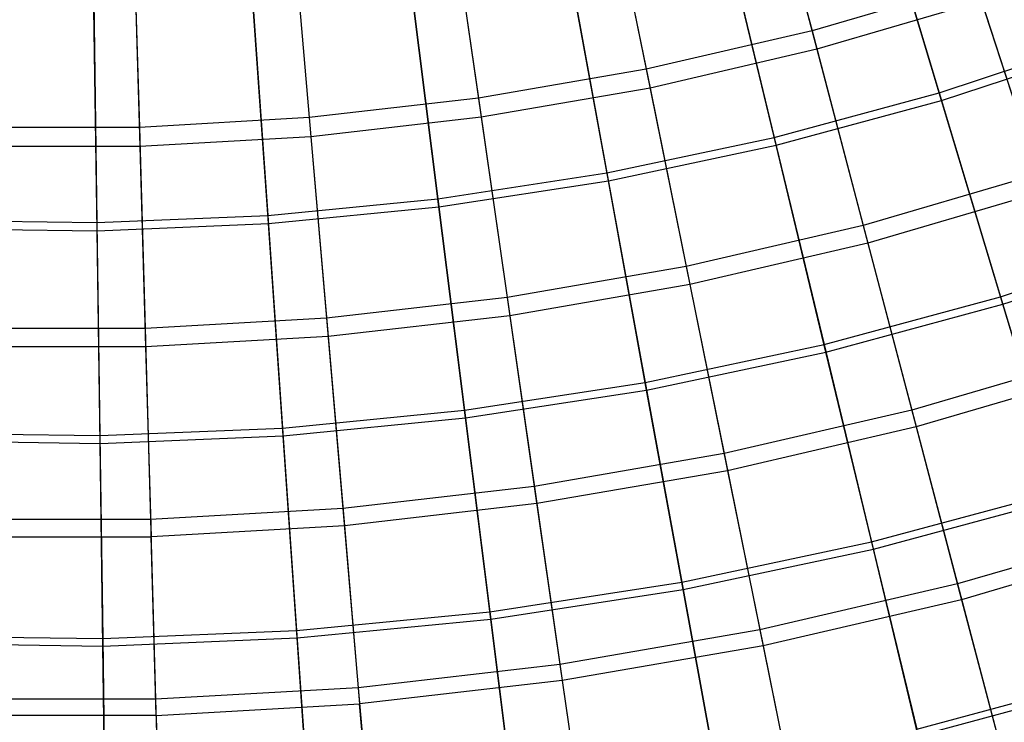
# Model space of a CAD drawing. Extents: x 0.1 to 12.1, y -6 to 6.
# Tile 53 of 256: x 6 to 7.2, y -4.3 to -3.4. Entities that reach past the tile are written whole.
import ezdxf

# ---------------------------------------------------------------- set-up
doc = ezdxf.new("R2010")
doc.units = 0
doc.header["$LTSCALE"] = 2.54
doc.layers.get('0').update_dxf_attribs({"linetype": 'CONTINUOUS'})

# ---------------------------------------------------------------- blocks, each defined once
blk = doc.blocks.new('DROPS_COLOR_B-11195_STL')
at = {"color": 0}
for p, q in [((6.9033, -3.2084, 3.0173), (6.9676, -3.453, 3.2233)), ((6.9033, -3.2084, 3.0173), (6.9676, -3.453, 3.2233)), ((6.9095, -3.2317, 12.3507), (6.9735, -3.4753, 12.1434)), ((6.9095, -3.2317, 12.3507), (6.9735, -3.4753, 12.1434)), ((6.7188, -3.2513, 3.0173), (6.769, -3.4992, 3.2233)), ((6.7188, -3.2513, 3.0173), (6.769, -3.4992, 3.2233)), ((6.7236, -3.2749, 12.3507), (6.7736, -3.5218, 12.1434)), ((6.7236, -3.2749, 12.3507), (6.7736, -3.5218, 12.1434)), ((6.5321, -3.2836, 3.0173), (6.5681, -3.5339, 3.2233)), ((6.5321, -3.2836, 3.0173), (6.5681, -3.5339, 3.2233)), ((6.3439, -3.3052, 3.0173), (6.3655, -3.5572, 3.2233)), ((6.3439, -3.3052, 3.0173), (6.3655, -3.5572, 3.2233)), ((6.5355, -3.3075, 12.3507), (6.5714, -3.5568, 12.1434)), ((6.5355, -3.3075, 12.3507), (6.5714, -3.5568, 12.1434)), ((6.1547, -3.316, 3.0173), (6.162, -3.5688, 3.2233)), ((6.1547, -3.316, 3.0173), (6.162, -3.5688, 3.2233)), ((6.3459, -3.3292, 12.3507), (6.3675, -3.5802, 12.1434)), ((6.3459, -3.3292, 12.3507), (6.3675, -3.5802, 12.1434)), ((6.1554, -3.3401, 12.3507), (6.1626, -3.5919, 12.1434)), ((6.1554, -3.3401, 12.3507), (6.1626, -3.5919, 12.1434)), ((7.1633, -3.3955, 3.2233), (6.9676, -3.453, 3.2233)), ((7.1633, -3.3955, 3.2233), (6.9676, -3.453, 3.2233)), ((7.1633, -3.3955, 3.2233), (7.2378, -3.6249, 3.443)), ((7.1633, -3.3955, 3.2233), (7.2378, -3.6249, 3.443)), ((7.1704, -3.4175, 12.1434), (6.9735, -3.4753, 12.1434)), ((7.1704, -3.4175, 12.1434), (6.9735, -3.4753, 12.1434)), ((7.1704, -3.4175, 12.1434), (7.2446, -3.6458, 11.9225)), ((7.1704, -3.4175, 12.1434), (7.2446, -3.6458, 11.9225)), ((6.9676, -3.453, 3.2233), (6.769, -3.4992, 3.2233)), ((6.9676, -3.453, 3.2233), (6.769, -3.4992, 3.2233)), ((6.9676, -3.453, 3.2233), (7.0289, -3.6862, 3.443)), ((6.9676, -3.453, 3.2233), (7.0289, -3.6862, 3.443)), ((6.9735, -3.4753, 12.1434), (6.7736, -3.5218, 12.1434)), ((6.9735, -3.4753, 12.1434), (6.7736, -3.5218, 12.1434)), ((6.9735, -3.4753, 12.1434), (7.0345, -3.7074, 11.9225)), ((6.9735, -3.4753, 12.1434), (7.0345, -3.7074, 11.9225)), ((6.769, -3.4992, 3.2233), (6.5681, -3.5339, 3.2233)), ((6.769, -3.4992, 3.2233), (6.5681, -3.5339, 3.2233)), ((6.769, -3.4992, 3.2233), (6.8169, -3.7355, 3.443)), ((6.769, -3.4992, 3.2233), (6.8169, -3.7355, 3.443)), ((6.7736, -3.5218, 12.1434), (6.5714, -3.5568, 12.1434)), ((6.7736, -3.5218, 12.1434), (6.5714, -3.5568, 12.1434)), ((6.7736, -3.5218, 12.1434), (6.8213, -3.757, 11.9225)), ((6.7736, -3.5218, 12.1434), (6.8213, -3.757, 11.9225)), ((6.5681, -3.5339, 3.2233), (6.3655, -3.5572, 3.2233)), ((6.5681, -3.5339, 3.2233), (6.3655, -3.5572, 3.2233)), ((6.5681, -3.5339, 3.2233), (6.6024, -3.7727, 3.443)), ((6.5681, -3.5339, 3.2233), (6.6024, -3.7727, 3.443)), ((6.3655, -3.5572, 3.2233), (6.162, -3.5688, 3.2233)), ((6.3655, -3.5572, 3.2233), (6.162, -3.5688, 3.2233)), ((6.3655, -3.5572, 3.2233), (6.3862, -3.7975, 3.443)), ((6.3655, -3.5572, 3.2233), (6.3862, -3.7975, 3.443)), ((6.5714, -3.5568, 12.1434), (6.3675, -3.5802, 12.1434)), ((6.5714, -3.5568, 12.1434), (6.3675, -3.5802, 12.1434)), ((6.5714, -3.5568, 12.1434), (6.6055, -3.7944, 11.9225)), ((6.5714, -3.5568, 12.1434), (6.6055, -3.7944, 11.9225)), ((6.162, -3.5688, 3.2233), (5.958, -3.5688, 3.2233)), ((6.162, -3.5688, 3.2233), (5.958, -3.5688, 3.2233)), ((6.162, -3.5688, 3.2233), (6.1688, -3.8099, 3.443)), ((6.162, -3.5688, 3.2233), (6.1688, -3.8099, 3.443)), ((6.3675, -3.5802, 12.1434), (6.1626, -3.5919, 12.1434)), ((6.3675, -3.5802, 12.1434), (6.1626, -3.5919, 12.1434)), ((6.3675, -3.5802, 12.1434), (6.388, -3.8193, 11.9225)), ((6.3675, -3.5802, 12.1434), (6.388, -3.8193, 11.9225)), ((6.1626, -3.5919, 12.1434), (5.9574, -3.5919, 12.1434)), ((6.1626, -3.5919, 12.1434), (5.9574, -3.5919, 12.1434)), ((6.1626, -3.5919, 12.1434), (6.1695, -3.8318, 11.9225)), ((6.1626, -3.5919, 12.1434), (6.1695, -3.8318, 11.9225)), ((7.2378, -3.6249, 3.443), (7.0289, -3.6862, 3.443)), ((7.2378, -3.6249, 3.443), (7.0289, -3.6862, 3.443)), ((7.2446, -3.6458, 11.9225), (7.0345, -3.7074, 11.9225)), ((7.2446, -3.6458, 11.9225), (7.0345, -3.7074, 11.9225)), ((7.0289, -3.6862, 3.443), (6.8169, -3.7355, 3.443)), ((7.0289, -3.6862, 3.443), (6.8169, -3.7355, 3.443)), ((7.0289, -3.6862, 3.443), (7.0871, -3.9074, 3.6756)), ((7.0289, -3.6862, 3.443), (7.0871, -3.9074, 3.6756)), ((7.0345, -3.7074, 11.9225), (6.8213, -3.757, 11.9225)), ((7.0345, -3.7074, 11.9225), (6.8213, -3.757, 11.9225)), ((7.0345, -3.7074, 11.9225), (7.0923, -3.9274, 11.6886)), ((7.0345, -3.7074, 11.9225), (7.0923, -3.9274, 11.6886)), ((6.8169, -3.7355, 3.443), (6.6024, -3.7727, 3.443)), ((6.8169, -3.7355, 3.443), (6.6024, -3.7727, 3.443)), ((6.8169, -3.7355, 3.443), (6.8623, -3.9596, 3.6756)), ((6.8169, -3.7355, 3.443), (6.8623, -3.9596, 3.6756)), ((6.8213, -3.757, 11.9225), (6.6055, -3.7944, 11.9225)), ((6.8213, -3.757, 11.9225), (6.6055, -3.7944, 11.9225)), ((6.8213, -3.757, 11.9225), (6.8664, -3.98, 11.6886)), ((6.8213, -3.757, 11.9225), (6.8664, -3.98, 11.6886)), ((6.6024, -3.7727, 3.443), (6.3862, -3.7975, 3.443)), ((6.6024, -3.7727, 3.443), (6.3862, -3.7975, 3.443)), ((6.6024, -3.7727, 3.443), (6.635, -3.999, 3.6756)), ((6.6024, -3.7727, 3.443), (6.635, -3.999, 3.6756)), ((6.6055, -3.7944, 11.9225), (6.388, -3.8193, 11.9225)), ((6.6055, -3.7944, 11.9225), (6.388, -3.8193, 11.9225)), ((6.6055, -3.7944, 11.9225), (6.6379, -4.0195, 11.6886)), ((6.6055, -3.7944, 11.9225), (6.6379, -4.0195, 11.6886)), ((6.3862, -3.7975, 3.443), (6.1688, -3.8099, 3.443)), ((6.3862, -3.7975, 3.443), (6.1688, -3.8099, 3.443)), ((6.3862, -3.7975, 3.443), (6.4057, -4.0253, 3.6756)), ((6.3862, -3.7975, 3.443), (6.4057, -4.0253, 3.6756)), ((6.1688, -3.8099, 3.443), (5.9512, -3.8099, 3.443)), ((6.1688, -3.8099, 3.443), (5.9512, -3.8099, 3.443)), ((6.1688, -3.8099, 3.443), (6.1754, -4.0385, 3.6756)), ((6.1688, -3.8099, 3.443), (6.1754, -4.0385, 3.6756)), ((6.388, -3.8193, 11.9225), (6.1695, -3.8318, 11.9225)), ((6.388, -3.8193, 11.9225), (6.1695, -3.8318, 11.9225)), ((6.388, -3.8193, 11.9225), (6.4075, -4.0459, 11.6886)), ((6.388, -3.8193, 11.9225), (6.4075, -4.0459, 11.6886)), ((6.1695, -3.8318, 11.9225), (5.9505, -3.8318, 11.9225)), ((6.1695, -3.8318, 11.9225), (5.9505, -3.8318, 11.9225)), ((6.1695, -3.8318, 11.9225), (6.176, -4.0592, 11.6886)), ((6.1695, -3.8318, 11.9225), (6.176, -4.0592, 11.6886)), ((7.3085, -3.8424, 3.6756), (7.0871, -3.9074, 3.6756)), ((7.3085, -3.8424, 3.6756), (7.0871, -3.9074, 3.6756)), ((7.3149, -3.8621, 11.6886), (7.0923, -3.9274, 11.6886)), ((7.3149, -3.8621, 11.6886), (7.0923, -3.9274, 11.6886)), ((7.0871, -3.9074, 3.6756), (6.8623, -3.9596, 3.6756)), ((7.0871, -3.9074, 3.6756), (6.8623, -3.9596, 3.6756)), ((7.0871, -3.9074, 3.6756), (7.1418, -4.1157, 3.9205)), ((7.0871, -3.9074, 3.6756), (7.1418, -4.1157, 3.9205)), ((7.0923, -3.9274, 11.6886), (6.8664, -3.98, 11.6886)), ((7.0923, -3.9274, 11.6886), (6.8664, -3.98, 11.6886)), ((7.0923, -3.9274, 11.6886), (7.1468, -4.1346, 11.4426)), ((7.0923, -3.9274, 11.6886), (7.1468, -4.1346, 11.4426)), ((6.8623, -3.9596, 3.6756), (6.635, -3.999, 3.6756)), ((6.8623, -3.9596, 3.6756), (6.635, -3.999, 3.6756)), ((6.8623, -3.9596, 3.6756), (6.9051, -4.1708, 3.9205)), ((6.8623, -3.9596, 3.6756), (6.9051, -4.1708, 3.9205)), ((6.8664, -3.98, 11.6886), (6.6379, -4.0195, 11.6886)), ((6.8664, -3.98, 11.6886), (6.6379, -4.0195, 11.6886)), ((6.8664, -3.98, 11.6886), (6.909, -4.1899, 11.4426)), ((6.8664, -3.98, 11.6886), (6.909, -4.1899, 11.4426)), ((6.635, -3.999, 3.6756), (6.4057, -4.0253, 3.6756)), ((6.635, -3.999, 3.6756), (6.4057, -4.0253, 3.6756)), ((6.635, -3.999, 3.6756), (6.6656, -4.2122, 3.9205)), ((6.635, -3.999, 3.6756), (6.6656, -4.2122, 3.9205)), ((6.6379, -4.0195, 11.6886), (6.4075, -4.0459, 11.6886)), ((6.6379, -4.0195, 11.6886), (6.4075, -4.0459, 11.6886)), ((6.6379, -4.0195, 11.6886), (6.6684, -4.2315, 11.4426)), ((6.6379, -4.0195, 11.6886), (6.6684, -4.2315, 11.4426)), ((6.4057, -4.0253, 3.6756), (6.1754, -4.0385, 3.6756)), ((6.4057, -4.0253, 3.6756), (6.1754, -4.0385, 3.6756)), ((6.4057, -4.0253, 3.6756), (6.4242, -4.2399, 3.9205)), ((6.4057, -4.0253, 3.6756), (6.4242, -4.2399, 3.9205)), ((6.1754, -4.0385, 3.6756), (5.9446, -4.0385, 3.6756)), ((6.1754, -4.0385, 3.6756), (5.9446, -4.0385, 3.6756)), ((6.1754, -4.0385, 3.6756), (6.1815, -4.2538, 3.9205)), ((6.1754, -4.0385, 3.6756), (6.1815, -4.2538, 3.9205)), ((6.4075, -4.0459, 11.6886), (6.176, -4.0592, 11.6886)), ((6.4075, -4.0459, 11.6886), (6.176, -4.0592, 11.6886)), ((6.4075, -4.0459, 11.6886), (6.4258, -4.2593, 11.4426)), ((6.4075, -4.0459, 11.6886), (6.4258, -4.2593, 11.4426)), ((7.375, -4.0473, 3.9205), (7.1418, -4.1157, 3.9205)), ((7.375, -4.0473, 3.9205), (7.1418, -4.1157, 3.9205)), ((5.944, -4.0592, 11.6886), (6.176, -4.0592, 11.6886)), ((5.944, -4.0592, 11.6886), (6.176, -4.0592, 11.6886)), ((6.1821, -4.2733, 11.4426), (6.176, -4.0592, 11.6886)), ((6.1821, -4.2733, 11.4426), (6.176, -4.0592, 11.6886)), ((7.3811, -4.0658, 11.4426), (7.1468, -4.1346, 11.4426)), ((7.3811, -4.0658, 11.4426), (7.1468, -4.1346, 11.4426)), ((7.1418, -4.1157, 3.9205), (6.9051, -4.1708, 3.9205)), ((7.1418, -4.1157, 3.9205), (6.9051, -4.1708, 3.9205)), ((7.1418, -4.1157, 3.9205), (7.1931, -4.3107, 4.177)), ((7.1418, -4.1157, 3.9205), (7.1931, -4.3107, 4.177)), ((7.1468, -4.1346, 11.4426), (6.909, -4.1899, 11.4426)), ((7.1468, -4.1346, 11.4426), (6.909, -4.1899, 11.4426)), ((7.1468, -4.1346, 11.4426), (7.1977, -4.3282, 11.1851)), ((7.1468, -4.1346, 11.4426), (7.1977, -4.3282, 11.1851)), ((6.9051, -4.1708, 3.9205), (6.6656, -4.2122, 3.9205)), ((6.9051, -4.1708, 3.9205), (6.6656, -4.2122, 3.9205)), ((6.9051, -4.1708, 3.9205), (6.9451, -4.3684, 4.177)), ((6.9051, -4.1708, 3.9205), (6.9451, -4.3684, 4.177)), ((6.909, -4.1899, 11.4426), (6.6684, -4.2315, 11.4426)), ((6.909, -4.1899, 11.4426), (6.6684, -4.2315, 11.4426)), ((6.909, -4.1899, 11.4426), (6.9487, -4.3861, 11.1851)), ((6.909, -4.1899, 11.4426), (6.9487, -4.3861, 11.1851)), ((6.6656, -4.2122, 3.9205), (6.4242, -4.2399, 3.9205)), ((6.6656, -4.2122, 3.9205), (6.4242, -4.2399, 3.9205)), ((6.6656, -4.2122, 3.9205), (6.6943, -4.4118, 4.177)), ((6.6656, -4.2122, 3.9205), (6.6943, -4.4118, 4.177)), ((6.6684, -4.2315, 11.4426), (6.4258, -4.2593, 11.4426)), ((6.6684, -4.2315, 11.4426), (6.4258, -4.2593, 11.4426)), ((6.6684, -4.2315, 11.4426), (6.6969, -4.4297, 11.1851)), ((6.6684, -4.2315, 11.4426), (6.6969, -4.4297, 11.1851)), ((6.4242, -4.2399, 3.9205), (6.1815, -4.2538, 3.9205)), ((6.4242, -4.2399, 3.9205), (6.1815, -4.2538, 3.9205)), ((6.4242, -4.2399, 3.9205), (6.4414, -4.4408, 4.177)), ((6.4242, -4.2399, 3.9205), (6.4414, -4.4408, 4.177)), ((6.1815, -4.2538, 3.9205), (5.9385, -4.2538, 3.9205)), ((6.1815, -4.2538, 3.9205), (5.9385, -4.2538, 3.9205)), ((6.1815, -4.2538, 3.9205), (6.1873, -4.4553, 4.177)), ((6.1815, -4.2538, 3.9205), (6.1873, -4.4553, 4.177)), ((6.1821, -4.2733, 11.4426), (6.4258, -4.2593, 11.4426)), ((6.1821, -4.2733, 11.4426), (6.4258, -4.2593, 11.4426)), ((6.443, -4.4588, 11.1851), (6.4258, -4.2593, 11.4426)), ((6.443, -4.4588, 11.1851), (6.4258, -4.2593, 11.4426)), ((6.1821, -4.2733, 11.4426), (5.9379, -4.2733, 11.4426)), ((6.1821, -4.2733, 11.4426), (5.9379, -4.2733, 11.4426)), ((6.1821, -4.2733, 11.4426), (6.1878, -4.4734, 11.1851)), ((6.1821, -4.2733, 11.4426), (6.1878, -4.4734, 11.1851))]:
    blk.add_line(p, q, dxfattribs=at)
blk = doc.blocks.new('GROUP_1')
at = {"color": 0}
for p, q in [((6.9833, 2.725, 1.068), (7.06, 2.4699, 1.2636)), ((6.9833, 2.725, 1.068), (7.06, 2.4699, 1.2636)), ((7.0628, 2.4606, 10.7288), (6.9863, 2.7153, 10.925)), ((7.0628, 2.4606, 10.7288), (6.9863, 2.7153, 10.925)), ((6.8, 2.6754, 1.068), (6.8623, 2.4165, 1.2636)), ((6.8, 2.6754, 1.068), (6.8623, 2.4165, 1.2636)), ((6.8646, 2.407, 10.7288), (6.8023, 2.6655, 10.925)), ((6.8646, 2.407, 10.7288), (6.8023, 2.6655, 10.925)), ((6.6141, 2.6361, 1.068), (6.662, 2.3741, 1.2636)), ((6.6141, 2.6361, 1.068), (6.662, 2.3741, 1.2636)), ((6.6637, 2.3645, 10.7288), (6.6159, 2.6261, 10.925)), ((6.6637, 2.3645, 10.7288), (6.6159, 2.6261, 10.925)), ((6.4264, 2.6071, 1.068), (6.4596, 2.3429, 1.2636)), ((6.4264, 2.6071, 1.068), (6.4596, 2.3429, 1.2636)), ((6.4608, 2.3332, 10.7288), (6.4276, 2.5971, 10.925)), ((6.4608, 2.3332, 10.7288), (6.4276, 2.5971, 10.925)), ((6.2373, 2.5887, 1.068), (6.2558, 2.323, 1.2636)), ((6.2373, 2.5887, 1.068), (6.2558, 2.323, 1.2636)), ((6.0475, 2.5808, 1.068), (6.0512, 2.3144, 1.2636)), ((6.0475, 2.5808, 1.068), (6.0512, 2.3144, 1.2636)), ((6.2565, 2.3133, 10.7288), (6.238, 2.5785, 10.925)), ((6.2565, 2.3133, 10.7288), (6.238, 2.5785, 10.925)), ((6.0513, 2.3047, 10.7288), (6.0476, 2.5706, 10.925)), ((6.0513, 2.3047, 10.7288), (6.0476, 2.5706, 10.925)), ((7.06, 2.4699, 1.2636), (7.2544, 2.5343, 1.2636)), ((7.06, 2.4699, 1.2636), (7.2544, 2.5343, 1.2636)), ((7.0628, 2.4606, 10.7288), (7.2577, 2.5251, 10.7288)), ((7.0628, 2.4606, 10.7288), (7.2577, 2.5251, 10.7288)), ((6.8623, 2.4165, 1.2636), (7.06, 2.4699, 1.2636)), ((6.8623, 2.4165, 1.2636), (7.06, 2.4699, 1.2636)), ((7.06, 2.4699, 1.2636), (7.1334, 2.2255, 1.4735)), ((7.06, 2.4699, 1.2636), (7.1334, 2.2255, 1.4735)), ((6.8646, 2.407, 10.7288), (7.0628, 2.4606, 10.7288)), ((6.8646, 2.407, 10.7288), (7.0628, 2.4606, 10.7288)), ((7.1361, 2.2166, 10.5184), (7.0628, 2.4606, 10.7288)), ((7.1361, 2.2166, 10.5184), (7.0628, 2.4606, 10.7288)), ((6.662, 2.3741, 1.2636), (6.8623, 2.4165, 1.2636)), ((6.662, 2.3741, 1.2636), (6.8623, 2.4165, 1.2636)), ((6.6637, 2.3645, 10.7288), (6.8646, 2.407, 10.7288)), ((6.6637, 2.3645, 10.7288), (6.8646, 2.407, 10.7288)), ((6.8623, 2.4165, 1.2636), (6.9221, 2.1684, 1.4735)), ((6.8623, 2.4165, 1.2636), (6.9221, 2.1684, 1.4735)), ((6.9242, 2.1593, 10.5184), (6.8646, 2.407, 10.7288)), ((6.9242, 2.1593, 10.5184), (6.8646, 2.407, 10.7288)), ((6.4596, 2.3429, 1.2636), (6.662, 2.3741, 1.2636)), ((6.4596, 2.3429, 1.2636), (6.662, 2.3741, 1.2636)), ((6.662, 2.3741, 1.2636), (6.7078, 2.1231, 1.4735)), ((6.662, 2.3741, 1.2636), (6.7078, 2.1231, 1.4735)), ((6.4608, 2.3332, 10.7288), (6.6637, 2.3645, 10.7288)), ((6.4608, 2.3332, 10.7288), (6.6637, 2.3645, 10.7288)), ((6.7095, 2.1139, 10.5184), (6.6637, 2.3645, 10.7288)), ((6.7095, 2.1139, 10.5184), (6.6637, 2.3645, 10.7288)), ((6.2558, 2.323, 1.2636), (6.4596, 2.3429, 1.2636)), ((6.2558, 2.323, 1.2636), (6.4596, 2.3429, 1.2636)), ((6.4596, 2.3429, 1.2636), (6.4914, 2.0897, 1.4735)), ((6.4596, 2.3429, 1.2636), (6.4914, 2.0897, 1.4735)), ((6.2565, 2.3133, 10.7288), (6.4608, 2.3332, 10.7288)), ((6.2565, 2.3133, 10.7288), (6.4608, 2.3332, 10.7288)), ((6.4926, 2.0805, 10.5184), (6.4608, 2.3332, 10.7288)), ((6.4926, 2.0805, 10.5184), (6.4608, 2.3332, 10.7288)), ((5.8464, 2.3173, 1.2636), (6.0512, 2.3144, 1.2636)), ((5.8464, 2.3173, 1.2636), (6.0512, 2.3144, 1.2636)), ((6.0512, 2.3144, 1.2636), (6.2558, 2.323, 1.2636)), ((6.0512, 2.3144, 1.2636), (6.2558, 2.323, 1.2636)), ((6.0512, 2.3144, 1.2636), (6.0547, 2.0593, 1.4735)), ((6.0512, 2.3144, 1.2636), (6.0547, 2.0593, 1.4735)), ((6.0513, 2.3047, 10.7288), (6.2565, 2.3133, 10.7288)), ((6.0513, 2.3047, 10.7288), (6.2565, 2.3133, 10.7288)), ((6.2558, 2.323, 1.2636), (6.2735, 2.0684, 1.4735)), ((6.2558, 2.323, 1.2636), (6.2735, 2.0684, 1.4735)), ((6.2742, 2.0591, 10.5184), (6.2565, 2.3133, 10.7288)), ((6.2742, 2.0591, 10.5184), (6.2565, 2.3133, 10.7288)), ((5.846, 2.3075, 10.7288), (6.0513, 2.3047, 10.7288)), ((5.846, 2.3075, 10.7288), (6.0513, 2.3047, 10.7288)), ((6.0549, 2.05, 10.5184), (6.0513, 2.3047, 10.7288)), ((6.0549, 2.05, 10.5184), (6.0513, 2.3047, 10.7288)), ((7.1334, 2.2255, 1.4735), (7.3413, 2.2944, 1.4735)), ((7.1334, 2.2255, 1.4735), (7.3413, 2.2944, 1.4735)), ((7.1361, 2.2166, 10.5184), (7.3445, 2.2856, 10.5184)), ((7.1361, 2.2166, 10.5184), (7.3445, 2.2856, 10.5184)), ((6.9221, 2.1684, 1.4735), (7.1334, 2.2255, 1.4735)), ((6.9221, 2.1684, 1.4735), (7.1334, 2.2255, 1.4735)), ((7.1334, 2.2255, 1.4735), (7.2034, 1.9926, 1.6972)), ((7.1334, 2.2255, 1.4735), (7.2034, 1.9926, 1.6972)), ((6.9242, 2.1593, 10.5184), (7.1361, 2.2166, 10.5184)), ((6.9242, 2.1593, 10.5184), (7.1361, 2.2166, 10.5184)), ((7.206, 1.9841, 10.2942), (7.1361, 2.2166, 10.5184)), ((7.206, 1.9841, 10.2942), (7.1361, 2.2166, 10.5184)), ((6.7078, 2.1231, 1.4735), (6.9221, 2.1684, 1.4735)), ((6.7078, 2.1231, 1.4735), (6.9221, 2.1684, 1.4735)), ((6.7095, 2.1139, 10.5184), (6.9242, 2.1593, 10.5184)), ((6.7095, 2.1139, 10.5184), (6.9242, 2.1593, 10.5184)), ((6.9221, 2.1684, 1.4735), (6.979, 1.9319, 1.6972)), ((6.9221, 2.1684, 1.4735), (6.979, 1.9319, 1.6972)), ((6.9811, 1.9233, 10.2942), (6.9242, 2.1593, 10.5184)), ((6.9811, 1.9233, 10.2942), (6.9242, 2.1593, 10.5184)), ((6.4914, 2.0897, 1.4735), (6.7078, 2.1231, 1.4735)), ((6.4914, 2.0897, 1.4735), (6.7078, 2.1231, 1.4735)), ((6.7078, 2.1231, 1.4735), (6.7516, 1.8838, 1.6972)), ((6.7078, 2.1231, 1.4735), (6.7516, 1.8838, 1.6972)), ((6.4926, 2.0805, 10.5184), (6.7095, 2.1139, 10.5184)), ((6.4926, 2.0805, 10.5184), (6.7095, 2.1139, 10.5184)), ((6.7531, 1.8751, 10.2942), (6.7095, 2.1139, 10.5184)), ((6.7531, 1.8751, 10.2942), (6.7095, 2.1139, 10.5184)), ((6.2735, 2.0684, 1.4735), (6.4914, 2.0897, 1.4735)), ((6.2735, 2.0684, 1.4735), (6.4914, 2.0897, 1.4735)), ((6.4914, 2.0897, 1.4735), (6.5218, 1.8484, 1.6972)), ((6.4914, 2.0897, 1.4735), (6.5218, 1.8484, 1.6972)), ((6.2742, 2.0591, 10.5184), (6.4926, 2.0805, 10.5184)), ((6.2742, 2.0591, 10.5184), (6.4926, 2.0805, 10.5184)), ((6.5229, 1.8396, 10.2942), (6.4926, 2.0805, 10.5184)), ((6.5229, 1.8396, 10.2942), (6.4926, 2.0805, 10.5184)), ((6.0547, 2.0593, 1.4735), (6.2735, 2.0684, 1.4735)), ((6.0547, 2.0593, 1.4735), (6.2735, 2.0684, 1.4735)), ((6.2735, 2.0684, 1.4735), (6.2904, 1.8258, 1.6972)), ((6.2735, 2.0684, 1.4735), (6.2904, 1.8258, 1.6972)), ((5.8354, 2.053, 10.5184), (6.0549, 2.05, 10.5184)), ((5.8354, 2.053, 10.5184), (6.0549, 2.05, 10.5184)), ((5.8358, 2.0624, 1.4735), (6.0547, 2.0593, 1.4735)), ((5.8358, 2.0624, 1.4735), (6.0547, 2.0593, 1.4735)), ((6.0547, 2.0593, 1.4735), (6.0581, 1.8161, 1.6972)), ((6.0547, 2.0593, 1.4735), (6.0581, 1.8161, 1.6972)), ((6.0549, 2.05, 10.5184), (6.2742, 2.0591, 10.5184)), ((6.0549, 2.05, 10.5184), (6.2742, 2.0591, 10.5184)), ((6.291, 1.817, 10.2942), (6.2742, 2.0591, 10.5184)), ((6.291, 1.817, 10.2942), (6.2742, 2.0591, 10.5184)), ((6.0582, 1.8073, 10.2942), (6.0549, 2.05, 10.5184)), ((6.0582, 1.8073, 10.2942), (6.0549, 2.05, 10.5184)), ((6.979, 1.9319, 1.6972), (7.2034, 1.9926, 1.6972)), ((6.979, 1.9319, 1.6972), (7.2034, 1.9926, 1.6972)), ((6.9811, 1.9233, 10.2942), (7.206, 1.9841, 10.2942)), ((6.9811, 1.9233, 10.2942), (7.206, 1.9841, 10.2942)), ((6.7516, 1.8838, 1.6972), (6.979, 1.9319, 1.6972)), ((6.7516, 1.8838, 1.6972), (6.979, 1.9319, 1.6972)), ((6.7531, 1.8751, 10.2942), (6.9811, 1.9233, 10.2942)), ((6.7531, 1.8751, 10.2942), (6.9811, 1.9233, 10.2942)), ((6.979, 1.9319, 1.6972), (7.033, 1.7078, 1.9339)), ((6.979, 1.9319, 1.6972), (7.033, 1.7078, 1.9339)), ((7.0349, 1.6997, 10.057), (6.9811, 1.9233, 10.2942)), ((7.0349, 1.6997, 10.057), (6.9811, 1.9233, 10.2942)), ((6.5218, 1.8484, 1.6972), (6.7516, 1.8838, 1.6972)), ((6.5218, 1.8484, 1.6972), (6.7516, 1.8838, 1.6972)), ((6.5229, 1.8396, 10.2942), (6.7531, 1.8751, 10.2942)), ((6.5229, 1.8396, 10.2942), (6.7531, 1.8751, 10.2942)), ((6.7516, 1.8838, 1.6972), (6.793, 1.657, 1.9339)), ((6.7516, 1.8838, 1.6972), (6.793, 1.657, 1.9339)), ((6.7945, 1.6488, 10.057), (6.7531, 1.8751, 10.2942)), ((6.7945, 1.6488, 10.057), (6.7531, 1.8751, 10.2942)), ((6.2904, 1.8258, 1.6972), (6.5218, 1.8484, 1.6972)), ((6.2904, 1.8258, 1.6972), (6.5218, 1.8484, 1.6972)), ((6.291, 1.817, 10.2942), (6.5229, 1.8396, 10.2942)), ((6.291, 1.817, 10.2942), (6.5229, 1.8396, 10.2942)), ((6.5218, 1.8484, 1.6972), (6.5506, 1.6197, 1.9339)), ((6.5218, 1.8484, 1.6972), (6.5506, 1.6197, 1.9339)), ((6.5516, 1.6114, 10.057), (6.5229, 1.8396, 10.2942)), ((6.5516, 1.6114, 10.057), (6.5229, 1.8396, 10.2942)), ((5.8257, 1.8193, 1.6972), (6.0581, 1.8161, 1.6972)), ((5.8257, 1.8193, 1.6972), (6.0581, 1.8161, 1.6972)), ((6.0581, 1.8161, 1.6972), (6.2904, 1.8258, 1.6972)), ((6.0581, 1.8161, 1.6972), (6.2904, 1.8258, 1.6972)), ((6.0581, 1.8161, 1.6972), (6.0613, 1.5856, 1.9339)), ((6.0581, 1.8161, 1.6972), (6.0613, 1.5856, 1.9339)), ((6.0582, 1.8073, 10.2942), (6.291, 1.817, 10.2942)), ((6.0582, 1.8073, 10.2942), (6.291, 1.817, 10.2942)), ((6.2904, 1.8258, 1.6972), (6.3064, 1.5958, 1.9339)), ((6.2904, 1.8258, 1.6972), (6.3064, 1.5958, 1.9339)), ((6.307, 1.5875, 10.057), (6.291, 1.817, 10.2942)), ((6.307, 1.5875, 10.057), (6.291, 1.817, 10.2942)), ((5.8253, 1.8105, 10.2942), (6.0582, 1.8073, 10.2942)), ((5.8253, 1.8105, 10.2942), (6.0582, 1.8073, 10.2942)), ((6.0614, 1.5772, 10.057), (6.0582, 1.8073, 10.2942)), ((6.0614, 1.5772, 10.057), (6.0582, 1.8073, 10.2942)), ((7.033, 1.7078, 1.9339), (7.2698, 1.7718, 1.9339)), ((7.033, 1.7078, 1.9339), (7.2698, 1.7718, 1.9339)), ((7.0349, 1.6997, 10.057), (7.2722, 1.7638, 10.057)), ((7.0349, 1.6997, 10.057), (7.2722, 1.7638, 10.057))]:
    blk.add_line(p, q, dxfattribs=at)
blk.add_blockref('DROPS_COLOR_B-11195_STL', (-0.06, 5.9973, -1.7), dxfattribs=at)

msp = doc.modelspace()

# ---------------------------------------------------------------- block references
at = {"color": 0}
msp.add_blockref('GROUP_1', (0.06, -5.9973, 1.7), dxfattribs=at)

doc.saveas('drawing.dxf')
